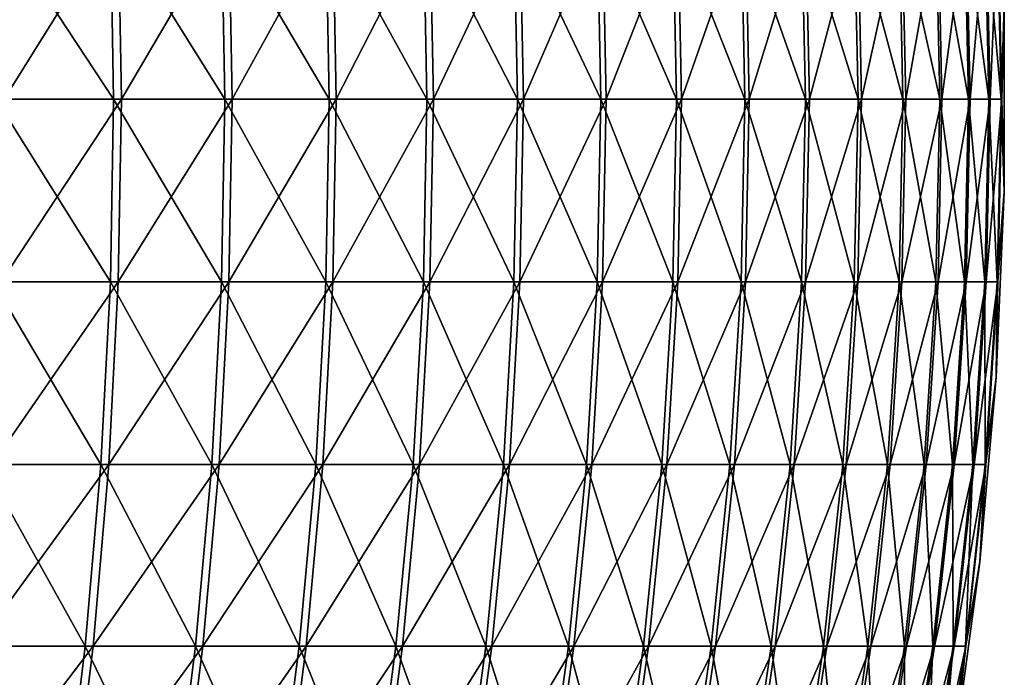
# Model space of a CAD drawing. Header units: millimetres. Extents: x -80 to 80, y -80 to 80.
# Tile 163 of 170: x 61 to 80, y -11 to 2. Entities that reach past the tile are written whole.
import ezdxf

# ---------------------------------------------------------------- set-up
doc = ezdxf.new("R2010")
doc.units = ezdxf.units.MM
doc.header["$LTSCALE"] = 13.670324
doc.layers.add('1', color=7, linetype='CONTINUOUS')
doc.layers.add('2', color=7, linetype='CONTINUOUS')

msp = doc.modelspace()

# ---------------------------------------------------------------- linework, layer by layer
at = {"layer": '1', "color": 7, "linetype": 'Continuous'}
for points in [[(60.899, 0, 51.878), (63.076, 3.49, 49.084), (60.841, 3.49, 51.828), (60.899, 0, 51.878)], [(63.136, 0, 49.13), (63.076, 3.49, 49.084), (60.899, 0, 51.878), (63.136, 0, 49.13)], [(63.136, 0, 49.13), (65.188, 3.49, 46.243), (63.076, 3.49, 49.084), (63.136, 0, 49.13)], [(65.25, 0, 46.287), (65.188, 3.49, 46.243), (63.136, 0, 49.13), (65.25, 0, 46.287)], [(65.25, 0, 46.287), (67.171, 3.49, 43.311), (65.188, 3.49, 46.243), (65.25, 0, 46.287)], [(67.235, 0, 43.352), (67.171, 3.49, 43.311), (65.25, 0, 46.287), (67.235, 0, 43.352)], [(67.235, 0, 43.352), (69.023, 3.49, 40.294), (67.171, 3.49, 43.311), (67.235, 0, 43.352)], [(69.089, 0, 40.333), (69.023, 3.49, 40.294), (67.235, 0, 43.352), (69.089, 0, 40.333)], [(69.089, 0, 40.333), (70.74, 3.49, 37.199), (69.023, 3.49, 40.294), (69.089, 0, 40.333)], [(70.807, 0, 37.234), (70.74, 3.49, 37.199), (69.089, 0, 40.333), (70.807, 0, 37.234)], [(70.807, 0, 37.234), (72.317, 3.49, 34.03), (70.74, 3.49, 37.199), (70.807, 0, 37.234)], [(72.386, 0, 34.062), (72.317, 3.49, 34.03), (70.807, 0, 37.234), (72.386, 0, 34.062)], [(72.386, 0, 34.062), (73.753, 3.49, 30.795), (72.317, 3.49, 34.03), (72.386, 0, 34.062)], [(73.823, 0, 30.824), (73.753, 3.49, 30.795), (72.386, 0, 34.062), (73.823, 0, 30.824)], [(73.823, 0, 30.824), (75.044, 3.49, 27.499), (73.753, 3.49, 30.795), (73.823, 0, 30.824)], [(75.116, 0, 27.525), (75.044, 3.49, 27.499), (73.823, 0, 30.824), (75.116, 0, 27.525)], [(75.116, 0, 27.525), (76.188, 3.49, 24.149), (75.044, 3.49, 27.499), (75.116, 0, 27.525)], [(76.261, 0, 24.172), (76.188, 3.49, 24.149), (75.116, 0, 27.525), (76.261, 0, 24.172)], [(76.261, 0, 24.172), (77.183, 3.49, 20.752), (76.188, 3.49, 24.149), (76.261, 0, 24.172)], [(77.256, 0, 20.772), (77.183, 3.49, 20.752), (76.261, 0, 24.172), (77.256, 0, 20.772)], [(77.256, 0, 20.772), (78.026, 3.49, 17.314), (77.183, 3.49, 20.752), (77.256, 0, 20.772)], [(78.1, 0, 17.331), (78.026, 3.49, 17.314), (77.256, 0, 20.772), (78.1, 0, 17.331)], [(78.1, 0, 17.331), (78.716, 3.49, 13.842), (78.026, 3.49, 17.314), (78.1, 0, 17.331)], [(78.791, 0, 13.855), (78.716, 3.49, 13.842), (78.1, 0, 17.331), (78.791, 0, 13.855)], [(78.791, 0, 13.855), (79.252, 3.49, 10.343), (78.716, 3.49, 13.842), (78.791, 0, 13.855)], [(79.327, 0, 10.353), (79.252, 3.49, 10.343), (78.791, 0, 13.855), (79.327, 0, 10.353)], [(79.327, 0, 10.353), (79.632, 3.49, 6.824), (79.252, 3.49, 10.343), (79.327, 0, 10.353)], [(79.708, 0, 6.831), (79.632, 3.49, 6.824), (79.327, 0, 10.353), (79.708, 0, 6.831)], [(79.708, 0, 6.831), (79.856, 3.49, 3.292), (79.632, 3.49, 6.824), (79.708, 0, 6.831)], [(79.932, 0, 3.295), (79.856, 3.49, 3.292), (79.708, 0, 6.831), (79.932, 0, 3.295)], [(79.856, 3.49, 3.292), (79.932, 0, 3.295), (79.98, 1.77), (79.856, 3.49, 3.292)], [(79.98, 1.77), (79.932, 0, 3.295), (79.98, -1.77), (79.98, 1.77)], [(63.076, -3.49, 49.084), (63.136, 0, 49.13), (60.841, -3.49, 51.828), (63.076, -3.49, 49.084)], [(60.841, -3.49, 51.828), (63.136, 0, 49.13), (60.899, 0, 51.878), (60.841, -3.49, 51.828)], [(65.188, -3.49, 46.243), (65.25, 0, 46.287), (63.076, -3.49, 49.084), (65.188, -3.49, 46.243)], [(63.076, -3.49, 49.084), (65.25, 0, 46.287), (63.136, 0, 49.13), (63.076, -3.49, 49.084)], [(67.171, -3.49, 43.311), (67.235, 0, 43.352), (65.188, -3.49, 46.243), (67.171, -3.49, 43.311)], [(65.188, -3.49, 46.243), (67.235, 0, 43.352), (65.25, 0, 46.287), (65.188, -3.49, 46.243)], [(69.023, -3.49, 40.294), (69.089, 0, 40.333), (67.171, -3.49, 43.311), (69.023, -3.49, 40.294)], [(67.171, -3.49, 43.311), (69.089, 0, 40.333), (67.235, 0, 43.352), (67.171, -3.49, 43.311)], [(70.74, -3.49, 37.199), (70.807, 0, 37.234), (69.023, -3.49, 40.294), (70.74, -3.49, 37.199)], [(69.023, -3.49, 40.294), (70.807, 0, 37.234), (69.089, 0, 40.333), (69.023, -3.49, 40.294)], [(72.317, -3.49, 34.03), (72.386, 0, 34.062), (70.74, -3.49, 37.199), (72.317, -3.49, 34.03)], [(70.74, -3.49, 37.199), (72.386, 0, 34.062), (70.807, 0, 37.234), (70.74, -3.49, 37.199)], [(73.753, -3.49, 30.795), (73.823, 0, 30.824), (72.317, -3.49, 34.03), (73.753, -3.49, 30.795)], [(72.317, -3.49, 34.03), (73.823, 0, 30.824), (72.386, 0, 34.062), (72.317, -3.49, 34.03)], [(75.044, -3.49, 27.499), (75.116, 0, 27.525), (73.753, -3.49, 30.795), (75.044, -3.49, 27.499)], [(73.753, -3.49, 30.795), (75.116, 0, 27.525), (73.823, 0, 30.824), (73.753, -3.49, 30.795)], [(76.188, -3.49, 24.149), (76.261, 0, 24.172), (75.044, -3.49, 27.499), (76.188, -3.49, 24.149)], [(75.044, -3.49, 27.499), (76.261, 0, 24.172), (75.116, 0, 27.525), (75.044, -3.49, 27.499)], [(77.183, -3.49, 20.752), (77.256, 0, 20.772), (76.188, -3.49, 24.149), (77.183, -3.49, 20.752)], [(76.188, -3.49, 24.149), (77.256, 0, 20.772), (76.261, 0, 24.172), (76.188, -3.49, 24.149)], [(78.026, -3.49, 17.314), (78.1, 0, 17.331), (77.183, -3.49, 20.752), (78.026, -3.49, 17.314)], [(77.183, -3.49, 20.752), (78.1, 0, 17.331), (77.256, 0, 20.772), (77.183, -3.49, 20.752)], [(78.716, -3.49, 13.842), (78.791, 0, 13.855), (78.026, -3.49, 17.314), (78.716, -3.49, 13.842)], [(78.026, -3.49, 17.314), (78.791, 0, 13.855), (78.1, 0, 17.331), (78.026, -3.49, 17.314)], [(79.252, -3.49, 10.343), (79.327, 0, 10.353), (78.716, -3.49, 13.842), (79.252, -3.49, 10.343)], [(78.716, -3.49, 13.842), (79.327, 0, 10.353), (78.791, 0, 13.855), (78.716, -3.49, 13.842)], [(79.632, -3.49, 6.824), (79.708, 0, 6.831), (79.252, -3.49, 10.343), (79.632, -3.49, 6.824)], [(79.252, -3.49, 10.343), (79.708, 0, 6.831), (79.327, 0, 10.353), (79.252, -3.49, 10.343)], [(79.856, -3.49, 3.292), (79.932, 0, 3.295), (79.632, -3.49, 6.824), (79.856, -3.49, 3.292)], [(79.632, -3.49, 6.824), (79.932, 0, 3.295), (79.708, 0, 6.831), (79.632, -3.49, 6.824)], [(79.932, 0, 3.295), (79.856, -3.49, 3.292), (79.98, -1.77), (79.932, 0, 3.295)], [(79.98, -1.77), (79.856, -3.49, 3.292), (79.824, -5.306), (79.98, -1.77)], [(62.896, -6.972, 48.943), (63.076, -3.49, 49.084), (60.667, -6.972, 51.68), (62.896, -6.972, 48.943)], [(60.667, -6.972, 51.68), (63.076, -3.49, 49.084), (60.841, -3.49, 51.828), (60.667, -6.972, 51.68)], [(65.002, -6.972, 46.111), (65.188, -3.49, 46.243), (62.896, -6.972, 48.943), (65.002, -6.972, 46.111)], [(62.896, -6.972, 48.943), (65.188, -3.49, 46.243), (63.076, -3.49, 49.084), (62.896, -6.972, 48.943)], [(66.979, -6.972, 43.187), (67.171, -3.49, 43.311), (65.002, -6.972, 46.111), (66.979, -6.972, 43.187)], [(65.002, -6.972, 46.111), (67.171, -3.49, 43.311), (65.188, -3.49, 46.243), (65.002, -6.972, 46.111)], [(68.826, -6.972, 40.179), (69.023, -3.49, 40.294), (66.979, -6.972, 43.187), (68.826, -6.972, 40.179)], [(66.979, -6.972, 43.187), (69.023, -3.49, 40.294), (67.171, -3.49, 43.311), (66.979, -6.972, 43.187)], [(70.538, -6.972, 37.092), (70.74, -3.49, 37.199), (68.826, -6.972, 40.179), (70.538, -6.972, 37.092)], [(68.826, -6.972, 40.179), (70.74, -3.49, 37.199), (69.023, -3.49, 40.294), (68.826, -6.972, 40.179)], [(72.111, -6.972, 33.933), (72.317, -3.49, 34.03), (70.538, -6.972, 37.092), (72.111, -6.972, 33.933)], [(70.538, -6.972, 37.092), (72.317, -3.49, 34.03), (70.74, -3.49, 37.199), (70.538, -6.972, 37.092)], [(73.542, -6.972, 30.707), (73.753, -3.49, 30.795), (72.111, -6.972, 33.933), (73.542, -6.972, 30.707)], [(72.111, -6.972, 33.933), (73.753, -3.49, 30.795), (72.317, -3.49, 34.03), (72.111, -6.972, 33.933)], [(74.83, -6.972, 27.42), (75.044, -3.49, 27.499), (73.542, -6.972, 30.707), (74.83, -6.972, 27.42)], [(73.542, -6.972, 30.707), (75.044, -3.49, 27.499), (73.753, -3.49, 30.795), (73.542, -6.972, 30.707)], [(75.971, -6.972, 24.08), (76.188, -3.49, 24.149), (74.83, -6.972, 27.42), (75.971, -6.972, 24.08)], [(74.83, -6.972, 27.42), (76.188, -3.49, 24.149), (75.044, -3.49, 27.499), (74.83, -6.972, 27.42)], [(76.962, -6.972, 20.693), (77.183, -3.49, 20.752), (75.971, -6.972, 24.08), (76.962, -6.972, 20.693)], [(75.971, -6.972, 24.08), (77.183, -3.49, 20.752), (76.188, -3.49, 24.149), (75.971, -6.972, 24.08)], [(77.803, -6.972, 17.265), (78.026, -3.49, 17.314), (76.962, -6.972, 20.693), (77.803, -6.972, 17.265)], [(76.962, -6.972, 20.693), (78.026, -3.49, 17.314), (77.183, -3.49, 20.752), (76.962, -6.972, 20.693)], [(78.491, -6.972, 13.803), (78.716, -3.49, 13.842), (77.803, -6.972, 17.265), (78.491, -6.972, 13.803)], [(77.803, -6.972, 17.265), (78.716, -3.49, 13.842), (78.026, -3.49, 17.314), (77.803, -6.972, 17.265)], [(79.025, -6.972, 10.314), (79.252, -3.49, 10.343), (78.491, -6.972, 13.803), (79.025, -6.972, 10.314)], [(78.491, -6.972, 13.803), (79.252, -3.49, 10.343), (78.716, -3.49, 13.842), (78.491, -6.972, 13.803)], [(79.405, -6.972, 6.805), (79.632, -3.49, 6.824), (79.025, -6.972, 10.314), (79.405, -6.972, 6.805)], [(79.025, -6.972, 10.314), (79.632, -3.49, 6.824), (79.252, -3.49, 10.343), (79.025, -6.972, 10.314)], [(79.628, -6.972, 3.282), (79.856, -3.49, 3.292), (79.405, -6.972, 6.805), (79.628, -6.972, 3.282)], [(79.405, -6.972, 6.805), (79.856, -3.49, 3.292), (79.632, -3.49, 6.824), (79.405, -6.972, 6.805)], [(79.856, -3.49, 3.292), (79.628, -6.972, 3.282), (79.824, -5.306), (79.856, -3.49, 3.292)], [(79.824, -5.306), (79.628, -6.972, 3.282), (79.511, -8.832), (79.824, -5.306)], [(62.596, -10.442, 48.71), (62.896, -6.972, 48.943), (60.378, -10.442, 51.434), (62.596, -10.442, 48.71)], [(60.378, -10.442, 51.434), (62.896, -6.972, 48.943), (60.667, -6.972, 51.68), (60.378, -10.442, 51.434)], [(64.692, -10.442, 45.891), (65.002, -6.972, 46.111), (62.596, -10.442, 48.71), (64.692, -10.442, 45.891)], [(62.596, -10.442, 48.71), (65.002, -6.972, 46.111), (62.896, -6.972, 48.943), (62.596, -10.442, 48.71)], [(66.66, -10.442, 42.981), (66.979, -6.972, 43.187), (64.692, -10.442, 45.891), (66.66, -10.442, 42.981)], [(64.692, -10.442, 45.891), (66.979, -6.972, 43.187), (65.002, -6.972, 46.111), (64.692, -10.442, 45.891)], [(68.498, -10.442, 39.988), (68.826, -6.972, 40.179), (66.66, -10.442, 42.981), (68.498, -10.442, 39.988)], [(66.66, -10.442, 42.981), (68.826, -6.972, 40.179), (66.979, -6.972, 43.187), (66.66, -10.442, 42.981)], [(70.201, -10.442, 36.915), (70.538, -6.972, 37.092), (68.498, -10.442, 39.988), (70.201, -10.442, 36.915)], [(68.498, -10.442, 39.988), (70.538, -6.972, 37.092), (68.826, -6.972, 40.179), (68.498, -10.442, 39.988)], [(71.767, -10.442, 33.771), (72.111, -6.972, 33.933), (70.201, -10.442, 36.915), (71.767, -10.442, 33.771)], [(70.201, -10.442, 36.915), (72.111, -6.972, 33.933), (70.538, -6.972, 37.092), (70.201, -10.442, 36.915)], [(73.192, -10.442, 30.56), (73.542, -6.972, 30.707), (71.767, -10.442, 33.771), (73.192, -10.442, 30.56)], [(71.767, -10.442, 33.771), (73.542, -6.972, 30.707), (72.111, -6.972, 33.933), (71.767, -10.442, 33.771)], [(74.473, -10.442, 27.289), (74.83, -6.972, 27.42), (73.192, -10.442, 30.56), (74.473, -10.442, 27.289)], [(73.192, -10.442, 30.56), (74.83, -6.972, 27.42), (73.542, -6.972, 30.707), (73.192, -10.442, 30.56)], [(75.608, -10.442, 23.965), (75.971, -6.972, 24.08), (74.473, -10.442, 27.289), (75.608, -10.442, 23.965)], [(74.473, -10.442, 27.289), (75.971, -6.972, 24.08), (74.83, -6.972, 27.42), (74.473, -10.442, 27.289)], [(76.595, -10.442, 20.594), (76.962, -6.972, 20.693), (75.608, -10.442, 23.965), (76.595, -10.442, 20.594)], [(75.608, -10.442, 23.965), (76.962, -6.972, 20.693), (75.971, -6.972, 24.08), (75.608, -10.442, 23.965)], [(77.432, -10.442, 17.182), (77.803, -6.972, 17.265), (76.595, -10.442, 20.594), (77.432, -10.442, 17.182)], [(76.595, -10.442, 20.594), (77.803, -6.972, 17.265), (76.962, -6.972, 20.693), (76.595, -10.442, 20.594)], [(78.117, -10.442, 13.737), (78.491, -6.972, 13.803), (77.432, -10.442, 17.182), (78.117, -10.442, 13.737)], [(77.432, -10.442, 17.182), (78.491, -6.972, 13.803), (77.803, -6.972, 17.265), (77.432, -10.442, 17.182)], [(78.649, -10.442, 10.265), (79.025, -6.972, 10.314), (78.117, -10.442, 13.737), (78.649, -10.442, 10.265)], [(78.117, -10.442, 13.737), (79.025, -6.972, 10.314), (78.491, -6.972, 13.803), (78.117, -10.442, 13.737)], [(79.026, -10.442, 6.772), (79.405, -6.972, 6.805), (78.649, -10.442, 10.265), (79.026, -10.442, 6.772)], [(78.649, -10.442, 10.265), (79.405, -6.972, 6.805), (79.025, -6.972, 10.314), (78.649, -10.442, 10.265)], [(79.248, -10.442, 3.266), (79.628, -6.972, 3.282), (79.026, -10.442, 6.772), (79.248, -10.442, 3.266)], [(79.026, -10.442, 6.772), (79.628, -6.972, 3.282), (79.405, -6.972, 6.805), (79.026, -10.442, 6.772)], [(79.628, -6.972, 3.282), (79.248, -10.442, 3.266), (79.511, -8.832), (79.628, -6.972, 3.282)], [(79.511, -8.832), (79.248, -10.442, 3.266), (79.043, -12.34), (79.511, -8.832)], [(62.177, -13.892, 48.384), (62.596, -10.442, 48.71), (59.974, -13.892, 51.09), (62.177, -13.892, 48.384)], [(59.974, -13.892, 51.09), (62.596, -10.442, 48.71), (60.378, -10.442, 51.434), (59.974, -13.892, 51.09)], [(64.259, -13.892, 45.583), (64.692, -10.442, 45.891), (62.177, -13.892, 48.384), (64.259, -13.892, 45.583)], [(62.177, -13.892, 48.384), (64.692, -10.442, 45.891), (62.596, -10.442, 48.71), (62.177, -13.892, 48.384)], [(66.214, -13.892, 42.694), (66.66, -10.442, 42.981), (64.259, -13.892, 45.583), (66.214, -13.892, 42.694)], [(64.259, -13.892, 45.583), (66.66, -10.442, 42.981), (64.692, -10.442, 45.891), (64.259, -13.892, 45.583)], [(68.039, -13.892, 39.72), (68.498, -10.442, 39.988), (66.214, -13.892, 42.694), (68.039, -13.892, 39.72)], [(66.214, -13.892, 42.694), (68.498, -10.442, 39.988), (66.66, -10.442, 42.981), (66.214, -13.892, 42.694)], [(69.731, -13.892, 36.668), (70.201, -10.442, 36.915), (68.039, -13.892, 39.72), (69.731, -13.892, 36.668)], [(68.039, -13.892, 39.72), (70.201, -10.442, 36.915), (68.498, -10.442, 39.988), (68.039, -13.892, 39.72)], [(71.286, -13.892, 33.545), (71.767, -10.442, 33.771), (69.731, -13.892, 36.668), (71.286, -13.892, 33.545)], [(69.731, -13.892, 36.668), (71.767, -10.442, 33.771), (70.201, -10.442, 36.915), (69.731, -13.892, 36.668)], [(72.702, -13.892, 30.356), (73.192, -10.442, 30.56), (71.286, -13.892, 33.545), (72.702, -13.892, 30.356)], [(71.286, -13.892, 33.545), (73.192, -10.442, 30.56), (71.767, -10.442, 33.771), (71.286, -13.892, 33.545)], [(73.975, -13.892, 27.107), (74.473, -10.442, 27.289), (72.702, -13.892, 30.356), (73.975, -13.892, 27.107)], [(72.702, -13.892, 30.356), (74.473, -10.442, 27.289), (73.192, -10.442, 30.56), (72.702, -13.892, 30.356)], [(75.102, -13.892, 23.805), (75.608, -10.442, 23.965), (73.975, -13.892, 27.107), (75.102, -13.892, 23.805)], [(73.975, -13.892, 27.107), (75.608, -10.442, 23.965), (74.473, -10.442, 27.289), (73.975, -13.892, 27.107)], [(76.083, -13.892, 20.456), (76.595, -10.442, 20.594), (75.102, -13.892, 23.805), (76.083, -13.892, 20.456)], [(75.102, -13.892, 23.805), (76.595, -10.442, 20.594), (75.608, -10.442, 23.965), (75.102, -13.892, 23.805)], [(76.914, -13.892, 17.067), (77.432, -10.442, 17.182), (76.083, -13.892, 20.456), (76.914, -13.892, 17.067)], [(76.083, -13.892, 20.456), (77.432, -10.442, 17.182), (76.595, -10.442, 20.594), (76.083, -13.892, 20.456)], [(77.594, -13.892, 13.645), (78.117, -10.442, 13.737), (76.914, -13.892, 17.067), (77.594, -13.892, 13.645)], [(76.914, -13.892, 17.067), (78.117, -10.442, 13.737), (77.432, -10.442, 17.182), (76.914, -13.892, 17.067)], [(78.122, -13.892, 10.196), (78.649, -10.442, 10.265), (77.594, -13.892, 13.645), (78.122, -13.892, 10.196)], [(77.594, -13.892, 13.645), (78.649, -10.442, 10.265), (78.117, -10.442, 13.737), (77.594, -13.892, 13.645)], [(78.497, -13.892, 6.727), (79.026, -10.442, 6.772), (78.122, -13.892, 10.196), (78.497, -13.892, 6.727)], [(78.122, -13.892, 10.196), (79.026, -10.442, 6.772), (78.649, -10.442, 10.265), (78.122, -13.892, 10.196)], [(78.718, -13.892, 3.245), (79.248, -10.442, 3.266), (78.497, -13.892, 6.727), (78.718, -13.892, 3.245)], [(78.497, -13.892, 6.727), (79.248, -10.442, 3.266), (79.026, -10.442, 6.772), (78.497, -13.892, 6.727)], [(79.248, -10.442, 3.266), (78.718, -13.892, 3.245), (79.043, -12.34), (79.248, -10.442, 3.266)]]:
    msp.add_3dface(points, dxfattribs=at)
at = {"layer": '2', "color": 7, "linetype": 'Continuous'}
for points in [[(62.926, 3.49, -49.276), (62.986, 0, -49.323), (60.683, 3.49, -52.014), (62.926, 3.49, -49.276)], [(60.683, 3.49, -52.014), (62.986, 0, -49.323), (60.74, 0, -52.063), (60.683, 3.49, -52.014)], [(65.046, 3.49, -46.441), (65.108, 0, -46.486), (62.926, 3.49, -49.276), (65.046, 3.49, -46.441)], [(62.926, 3.49, -49.276), (65.108, 0, -46.486), (62.986, 0, -49.323), (62.926, 3.49, -49.276)], [(67.039, 3.49, -43.516), (67.103, 0, -43.557), (65.046, 3.49, -46.441), (67.039, 3.49, -43.516)], [(65.046, 3.49, -46.441), (67.103, 0, -43.557), (65.108, 0, -46.486), (65.046, 3.49, -46.441)], [(68.9, 3.49, -40.505), (68.965, 0, -40.543), (67.039, 3.49, -43.516), (68.9, 3.49, -40.505)], [(67.039, 3.49, -43.516), (68.965, 0, -40.543), (67.103, 0, -43.557), (67.039, 3.49, -43.516)], [(70.626, 3.49, -37.414), (70.693, 0, -37.45), (68.9, 3.49, -40.505), (70.626, 3.49, -37.414)], [(68.9, 3.49, -40.505), (70.693, 0, -37.45), (68.965, 0, -40.543), (68.9, 3.49, -40.505)], [(72.213, 3.49, -34.251), (72.282, 0, -34.283), (70.626, 3.49, -37.414), (72.213, 3.49, -34.251)], [(70.626, 3.49, -37.414), (72.282, 0, -34.283), (70.693, 0, -37.45), (70.626, 3.49, -37.414)], [(73.659, 3.49, -31.02), (73.729, 0, -31.049), (72.213, 3.49, -34.251), (73.659, 3.49, -31.02)], [(72.213, 3.49, -34.251), (73.729, 0, -31.049), (72.282, 0, -34.283), (72.213, 3.49, -34.251)], [(74.96, 3.49, -27.728), (75.031, 0, -27.754), (73.659, 3.49, -31.02), (74.96, 3.49, -27.728)], [(73.659, 3.49, -31.02), (75.031, 0, -27.754), (73.729, 0, -31.049), (73.659, 3.49, -31.02)], [(76.114, 3.49, -24.381), (76.187, 0, -24.405), (74.96, 3.49, -27.728), (76.114, 3.49, -24.381)], [(74.96, 3.49, -27.728), (76.187, 0, -24.405), (75.031, 0, -27.754), (74.96, 3.49, -27.728)], [(77.119, 3.49, -20.987), (77.193, 0, -21.007), (76.114, 3.49, -24.381), (77.119, 3.49, -20.987)], [(76.114, 3.49, -24.381), (77.193, 0, -21.007), (76.187, 0, -24.405), (76.114, 3.49, -24.381)], [(77.973, 3.49, -17.552), (78.047, 0, -17.569), (77.119, 3.49, -20.987), (77.973, 3.49, -17.552)], [(77.119, 3.49, -20.987), (78.047, 0, -17.569), (77.193, 0, -21.007), (77.119, 3.49, -20.987)], [(78.673, 3.49, -14.083), (78.748, 0, -14.096), (77.973, 3.49, -17.552), (78.673, 3.49, -14.083)], [(77.973, 3.49, -17.552), (78.748, 0, -14.096), (78.047, 0, -17.569), (77.973, 3.49, -17.552)], [(79.22, 3.49, -10.585), (79.295, 0, -10.595), (78.673, 3.49, -14.083), (79.22, 3.49, -10.585)], [(78.673, 3.49, -14.083), (79.295, 0, -10.595), (78.748, 0, -14.096), (78.673, 3.49, -14.083)], [(79.611, 3.49, -7.067), (79.687, 0, -7.074), (79.22, 3.49, -10.585), (79.611, 3.49, -7.067)], [(79.22, 3.49, -10.585), (79.687, 0, -7.074), (79.295, 0, -10.595), (79.22, 3.49, -10.585)], [(79.846, 3.49, -3.535), (79.922, 0, -3.539), (79.611, 3.49, -7.067), (79.846, 3.49, -3.535)], [(79.611, 3.49, -7.067), (79.922, 0, -3.539), (79.687, 0, -7.074), (79.611, 3.49, -7.067)], [(79.846, 3.49, -3.535), (79.98, 1.77), (79.922, 0, -3.539), (79.846, 3.49, -3.535)], [(79.98, 1.77), (79.98, -1.77), (79.922, 0, -3.539), (79.98, 1.77)], [(60.74, 0, -52.063), (62.926, -3.49, -49.276), (60.683, -3.49, -52.014), (60.74, 0, -52.063)], [(62.986, 0, -49.323), (62.926, -3.49, -49.276), (60.74, 0, -52.063), (62.986, 0, -49.323)], [(62.986, 0, -49.323), (65.046, -3.49, -46.441), (62.926, -3.49, -49.276), (62.986, 0, -49.323)], [(65.108, 0, -46.486), (65.046, -3.49, -46.441), (62.986, 0, -49.323), (65.108, 0, -46.486)], [(65.108, 0, -46.486), (67.039, -3.49, -43.516), (65.046, -3.49, -46.441), (65.108, 0, -46.486)], [(67.103, 0, -43.557), (67.039, -3.49, -43.516), (65.108, 0, -46.486), (67.103, 0, -43.557)], [(67.103, 0, -43.557), (68.9, -3.49, -40.505), (67.039, -3.49, -43.516), (67.103, 0, -43.557)], [(68.965, 0, -40.543), (68.9, -3.49, -40.505), (67.103, 0, -43.557), (68.965, 0, -40.543)], [(68.965, 0, -40.543), (70.626, -3.49, -37.414), (68.9, -3.49, -40.505), (68.965, 0, -40.543)], [(70.693, 0, -37.45), (70.626, -3.49, -37.414), (68.965, 0, -40.543), (70.693, 0, -37.45)], [(70.693, 0, -37.45), (72.213, -3.49, -34.251), (70.626, -3.49, -37.414), (70.693, 0, -37.45)], [(72.282, 0, -34.283), (72.213, -3.49, -34.251), (70.693, 0, -37.45), (72.282, 0, -34.283)], [(72.282, 0, -34.283), (73.659, -3.49, -31.02), (72.213, -3.49, -34.251), (72.282, 0, -34.283)], [(73.729, 0, -31.049), (73.659, -3.49, -31.02), (72.282, 0, -34.283), (73.729, 0, -31.049)], [(73.729, 0, -31.049), (74.96, -3.49, -27.728), (73.659, -3.49, -31.02), (73.729, 0, -31.049)], [(75.031, 0, -27.754), (74.96, -3.49, -27.728), (73.729, 0, -31.049), (75.031, 0, -27.754)], [(75.031, 0, -27.754), (76.114, -3.49, -24.381), (74.96, -3.49, -27.728), (75.031, 0, -27.754)], [(76.187, 0, -24.405), (76.114, -3.49, -24.381), (75.031, 0, -27.754), (76.187, 0, -24.405)], [(76.187, 0, -24.405), (77.119, -3.49, -20.987), (76.114, -3.49, -24.381), (76.187, 0, -24.405)], [(77.193, 0, -21.007), (77.119, -3.49, -20.987), (76.187, 0, -24.405), (77.193, 0, -21.007)], [(77.193, 0, -21.007), (77.973, -3.49, -17.552), (77.119, -3.49, -20.987), (77.193, 0, -21.007)], [(78.047, 0, -17.569), (77.973, -3.49, -17.552), (77.193, 0, -21.007), (78.047, 0, -17.569)], [(78.047, 0, -17.569), (78.673, -3.49, -14.083), (77.973, -3.49, -17.552), (78.047, 0, -17.569)], [(78.748, 0, -14.096), (78.673, -3.49, -14.083), (78.047, 0, -17.569), (78.748, 0, -14.096)], [(78.748, 0, -14.096), (79.22, -3.49, -10.585), (78.673, -3.49, -14.083), (78.748, 0, -14.096)], [(79.295, 0, -10.595), (79.22, -3.49, -10.585), (78.748, 0, -14.096), (79.295, 0, -10.595)], [(79.295, 0, -10.595), (79.611, -3.49, -7.067), (79.22, -3.49, -10.585), (79.295, 0, -10.595)], [(79.687, 0, -7.074), (79.611, -3.49, -7.067), (79.295, 0, -10.595), (79.687, 0, -7.074)], [(79.687, 0, -7.074), (79.846, -3.49, -3.535), (79.611, -3.49, -7.067), (79.687, 0, -7.074)], [(79.922, 0, -3.539), (79.846, -3.49, -3.535), (79.687, 0, -7.074), (79.922, 0, -3.539)], [(79.922, 0, -3.539), (79.98, -1.77), (79.846, -3.49, -3.535), (79.922, 0, -3.539)], [(79.98, -1.77), (79.824, -5.306), (79.846, -3.49, -3.535), (79.98, -1.77)], [(60.683, -3.49, -52.014), (62.746, -6.972, -49.135), (60.509, -6.972, -51.865), (60.683, -3.49, -52.014)], [(62.926, -3.49, -49.276), (62.746, -6.972, -49.135), (60.683, -3.49, -52.014), (62.926, -3.49, -49.276)], [(62.926, -3.49, -49.276), (64.86, -6.972, -46.309), (62.746, -6.972, -49.135), (62.926, -3.49, -49.276)], [(65.046, -3.49, -46.441), (64.86, -6.972, -46.309), (62.926, -3.49, -49.276), (65.046, -3.49, -46.441)], [(65.046, -3.49, -46.441), (66.847, -6.972, -43.392), (64.86, -6.972, -46.309), (65.046, -3.49, -46.441)], [(67.039, -3.49, -43.516), (66.847, -6.972, -43.392), (65.046, -3.49, -46.441), (67.039, -3.49, -43.516)], [(67.039, -3.49, -43.516), (68.703, -6.972, -40.389), (66.847, -6.972, -43.392), (67.039, -3.49, -43.516)], [(68.9, -3.49, -40.505), (68.703, -6.972, -40.389), (67.039, -3.49, -43.516), (68.9, -3.49, -40.505)], [(68.9, -3.49, -40.505), (70.424, -6.972, -37.308), (68.703, -6.972, -40.389), (68.9, -3.49, -40.505)], [(70.626, -3.49, -37.414), (70.424, -6.972, -37.308), (68.9, -3.49, -40.505), (70.626, -3.49, -37.414)], [(70.626, -3.49, -37.414), (72.007, -6.972, -34.153), (70.424, -6.972, -37.308), (70.626, -3.49, -37.414)], [(72.213, -3.49, -34.251), (72.007, -6.972, -34.153), (70.626, -3.49, -37.414), (72.213, -3.49, -34.251)], [(72.213, -3.49, -34.251), (73.448, -6.972, -30.931), (72.007, -6.972, -34.153), (72.213, -3.49, -34.251)], [(73.659, -3.49, -31.02), (73.448, -6.972, -30.931), (72.213, -3.49, -34.251), (73.659, -3.49, -31.02)], [(73.659, -3.49, -31.02), (74.746, -6.972, -27.649), (73.448, -6.972, -30.931), (73.659, -3.49, -31.02)], [(74.96, -3.49, -27.728), (74.746, -6.972, -27.649), (73.659, -3.49, -31.02), (74.96, -3.49, -27.728)], [(74.96, -3.49, -27.728), (75.897, -6.972, -24.312), (74.746, -6.972, -27.649), (74.96, -3.49, -27.728)], [(76.114, -3.49, -24.381), (75.897, -6.972, -24.312), (74.96, -3.49, -27.728), (76.114, -3.49, -24.381)], [(76.114, -3.49, -24.381), (76.899, -6.972, -20.927), (75.897, -6.972, -24.312), (76.114, -3.49, -24.381)], [(77.119, -3.49, -20.987), (76.899, -6.972, -20.927), (76.114, -3.49, -24.381), (77.119, -3.49, -20.987)], [(77.119, -3.49, -20.987), (77.75, -6.972, -17.502), (76.899, -6.972, -20.927), (77.119, -3.49, -20.987)], [(77.973, -3.49, -17.552), (77.75, -6.972, -17.502), (77.119, -3.49, -20.987), (77.973, -3.49, -17.552)], [(77.973, -3.49, -17.552), (78.449, -6.972, -14.042), (77.75, -6.972, -17.502), (77.973, -3.49, -17.552)], [(78.673, -3.49, -14.083), (78.449, -6.972, -14.042), (77.973, -3.49, -17.552), (78.673, -3.49, -14.083)], [(78.673, -3.49, -14.083), (78.994, -6.972, -10.555), (78.449, -6.972, -14.042), (78.673, -3.49, -14.083)], [(79.22, -3.49, -10.585), (78.994, -6.972, -10.555), (78.673, -3.49, -14.083), (79.22, -3.49, -10.585)], [(79.22, -3.49, -10.585), (79.383, -6.972, -7.047), (78.994, -6.972, -10.555), (79.22, -3.49, -10.585)], [(79.611, -3.49, -7.067), (79.383, -6.972, -7.047), (79.22, -3.49, -10.585), (79.611, -3.49, -7.067)], [(79.611, -3.49, -7.067), (79.618, -6.972, -3.525), (79.383, -6.972, -7.047), (79.611, -3.49, -7.067)], [(79.846, -3.49, -3.535), (79.618, -6.972, -3.525), (79.611, -3.49, -7.067), (79.846, -3.49, -3.535)], [(79.846, -3.49, -3.535), (79.824, -5.306), (79.618, -6.972, -3.525), (79.846, -3.49, -3.535)], [(79.824, -5.306), (79.511, -8.832), (79.618, -6.972, -3.525), (79.824, -5.306)], [(60.509, -6.972, -51.865), (62.447, -10.442, -48.901), (60.221, -10.442, -51.618), (60.509, -6.972, -51.865)], [(62.746, -6.972, -49.135), (62.447, -10.442, -48.901), (60.509, -6.972, -51.865), (62.746, -6.972, -49.135)], [(62.746, -6.972, -49.135), (64.551, -10.442, -46.088), (62.447, -10.442, -48.901), (62.746, -6.972, -49.135)], [(64.86, -6.972, -46.309), (64.551, -10.442, -46.088), (62.746, -6.972, -49.135), (64.86, -6.972, -46.309)], [(64.86, -6.972, -46.309), (66.529, -10.442, -43.185), (64.551, -10.442, -46.088), (64.86, -6.972, -46.309)], [(66.847, -6.972, -43.392), (66.529, -10.442, -43.185), (64.86, -6.972, -46.309), (66.847, -6.972, -43.392)], [(66.847, -6.972, -43.392), (68.375, -10.442, -40.197), (66.529, -10.442, -43.185), (66.847, -6.972, -43.392)], [(68.703, -6.972, -40.389), (68.375, -10.442, -40.197), (66.847, -6.972, -43.392), (68.703, -6.972, -40.389)], [(68.703, -6.972, -40.389), (70.088, -10.442, -37.13), (68.375, -10.442, -40.197), (68.703, -6.972, -40.389)], [(70.424, -6.972, -37.308), (70.088, -10.442, -37.13), (68.703, -6.972, -40.389), (70.424, -6.972, -37.308)], [(70.424, -6.972, -37.308), (71.663, -10.442, -33.99), (70.088, -10.442, -37.13), (70.424, -6.972, -37.308)], [(72.007, -6.972, -34.153), (71.663, -10.442, -33.99), (70.424, -6.972, -37.308), (72.007, -6.972, -34.153)], [(72.007, -6.972, -34.153), (73.098, -10.442, -30.783), (71.663, -10.442, -33.99), (72.007, -6.972, -34.153)], [(73.448, -6.972, -30.931), (73.098, -10.442, -30.783), (72.007, -6.972, -34.153), (73.448, -6.972, -30.931)], [(73.448, -6.972, -30.931), (74.389, -10.442, -27.517), (73.098, -10.442, -30.783), (73.448, -6.972, -30.931)], [(74.746, -6.972, -27.649), (74.389, -10.442, -27.517), (73.448, -6.972, -30.931), (74.746, -6.972, -27.649)], [(74.746, -6.972, -27.649), (75.535, -10.442, -24.196), (74.389, -10.442, -27.517), (74.746, -6.972, -27.649)], [(75.897, -6.972, -24.312), (75.535, -10.442, -24.196), (74.746, -6.972, -27.649), (75.897, -6.972, -24.312)], [(75.897, -6.972, -24.312), (76.532, -10.442, -20.828), (75.535, -10.442, -24.196), (75.897, -6.972, -24.312)], [(76.899, -6.972, -20.927), (76.532, -10.442, -20.828), (75.897, -6.972, -24.312), (76.899, -6.972, -20.927)], [(76.899, -6.972, -20.927), (77.379, -10.442, -17.419), (76.532, -10.442, -20.828), (76.899, -6.972, -20.927)], [(77.75, -6.972, -17.502), (77.379, -10.442, -17.419), (76.899, -6.972, -20.927), (77.75, -6.972, -17.502)], [(77.75, -6.972, -17.502), (78.075, -10.442, -13.975), (77.379, -10.442, -17.419), (77.75, -6.972, -17.502)], [(78.449, -6.972, -14.042), (78.075, -10.442, -13.975), (77.75, -6.972, -17.502), (78.449, -6.972, -14.042)], [(78.449, -6.972, -14.042), (78.617, -10.442, -10.505), (78.075, -10.442, -13.975), (78.449, -6.972, -14.042)], [(78.994, -6.972, -10.555), (78.617, -10.442, -10.505), (78.449, -6.972, -14.042), (78.994, -6.972, -10.555)], [(78.994, -6.972, -10.555), (79.005, -10.442, -7.013), (78.617, -10.442, -10.505), (78.994, -6.972, -10.555)], [(79.383, -6.972, -7.047), (79.005, -10.442, -7.013), (78.994, -6.972, -10.555), (79.383, -6.972, -7.047)], [(79.383, -6.972, -7.047), (79.238, -10.442, -3.508), (79.005, -10.442, -7.013), (79.383, -6.972, -7.047)], [(79.618, -6.972, -3.525), (79.511, -8.832), (79.238, -10.442, -3.508), (79.618, -6.972, -3.525)], [(79.618, -6.972, -3.525), (79.238, -10.442, -3.508), (79.383, -6.972, -7.047), (79.618, -6.972, -3.525)], [(79.511, -8.832), (79.043, -12.34), (79.238, -10.442, -3.508), (79.511, -8.832)], [(60.221, -10.442, -51.618), (62.029, -13.892, -48.574), (59.818, -13.892, -51.272), (60.221, -10.442, -51.618)], [(62.447, -10.442, -48.901), (62.029, -13.892, -48.574), (60.221, -10.442, -51.618), (62.447, -10.442, -48.901)], [(62.447, -10.442, -48.901), (64.119, -13.892, -45.779), (62.029, -13.892, -48.574), (62.447, -10.442, -48.901)], [(64.551, -10.442, -46.088), (64.119, -13.892, -45.779), (62.447, -10.442, -48.901), (64.551, -10.442, -46.088)], [(64.551, -10.442, -46.088), (66.083, -13.892, -42.896), (64.119, -13.892, -45.779), (64.551, -10.442, -46.088)], [(66.529, -10.442, -43.185), (66.083, -13.892, -42.896), (64.551, -10.442, -46.088), (66.529, -10.442, -43.185)], [(66.529, -10.442, -43.185), (67.918, -13.892, -39.927), (66.083, -13.892, -42.896), (66.529, -10.442, -43.185)], [(68.375, -10.442, -40.197), (67.918, -13.892, -39.927), (66.529, -10.442, -43.185), (68.375, -10.442, -40.197)], [(68.375, -10.442, -40.197), (69.619, -13.892, -36.881), (67.918, -13.892, -39.927), (68.375, -10.442, -40.197)], [(70.088, -10.442, -37.13), (69.619, -13.892, -36.881), (68.375, -10.442, -40.197), (70.088, -10.442, -37.13)], [(70.088, -10.442, -37.13), (71.184, -13.892, -33.762), (69.619, -13.892, -36.881), (70.088, -10.442, -37.13)], [(71.663, -10.442, -33.99), (71.184, -13.892, -33.762), (70.088, -10.442, -37.13), (71.663, -10.442, -33.99)], [(71.663, -10.442, -33.99), (72.609, -13.892, -30.577), (71.184, -13.892, -33.762), (71.663, -10.442, -33.99)], [(73.098, -10.442, -30.783), (72.609, -13.892, -30.577), (71.663, -10.442, -33.99), (73.098, -10.442, -30.783)], [(73.098, -10.442, -30.783), (73.891, -13.892, -27.332), (72.609, -13.892, -30.577), (73.098, -10.442, -30.783)], [(74.389, -10.442, -27.517), (73.891, -13.892, -27.332), (73.098, -10.442, -30.783), (74.389, -10.442, -27.517)], [(74.389, -10.442, -27.517), (75.029, -13.892, -24.034), (73.891, -13.892, -27.332), (74.389, -10.442, -27.517)], [(75.535, -10.442, -24.196), (75.029, -13.892, -24.034), (74.389, -10.442, -27.517), (75.535, -10.442, -24.196)], [(75.535, -10.442, -24.196), (76.02, -13.892, -20.688), (75.029, -13.892, -24.034), (75.535, -10.442, -24.196)], [(76.532, -10.442, -20.828), (76.02, -13.892, -20.688), (75.535, -10.442, -24.196), (76.532, -10.442, -20.828)], [(76.532, -10.442, -20.828), (76.861, -13.892, -17.302), (76.02, -13.892, -20.688), (76.532, -10.442, -20.828)], [(77.379, -10.442, -17.419), (76.861, -13.892, -17.302), (76.532, -10.442, -20.828), (77.379, -10.442, -17.419)], [(77.379, -10.442, -17.419), (77.552, -13.892, -13.882), (76.861, -13.892, -17.302), (77.379, -10.442, -17.419)], [(78.075, -10.442, -13.975), (77.552, -13.892, -13.882), (77.379, -10.442, -17.419), (78.075, -10.442, -13.975)], [(78.075, -10.442, -13.975), (78.091, -13.892, -10.434), (77.552, -13.892, -13.882), (78.075, -10.442, -13.975)], [(78.617, -10.442, -10.505), (78.091, -13.892, -10.434), (78.075, -10.442, -13.975), (78.617, -10.442, -10.505)], [(78.617, -10.442, -10.505), (78.476, -13.892, -6.966), (78.091, -13.892, -10.434), (78.617, -10.442, -10.505)], [(79.005, -10.442, -7.013), (78.708, -13.892, -3.485), (78.476, -13.892, -6.966), (79.005, -10.442, -7.013)], [(79.005, -10.442, -7.013), (78.476, -13.892, -6.966), (78.617, -10.442, -10.505), (79.005, -10.442, -7.013)], [(79.238, -10.442, -3.508), (79.043, -12.34), (78.708, -13.892, -3.485), (79.238, -10.442, -3.508)], [(79.238, -10.442, -3.508), (78.708, -13.892, -3.485), (79.005, -10.442, -7.013), (79.238, -10.442, -3.508)]]:
    msp.add_3dface(points, dxfattribs=at)

doc.saveas('drawing.dxf')
